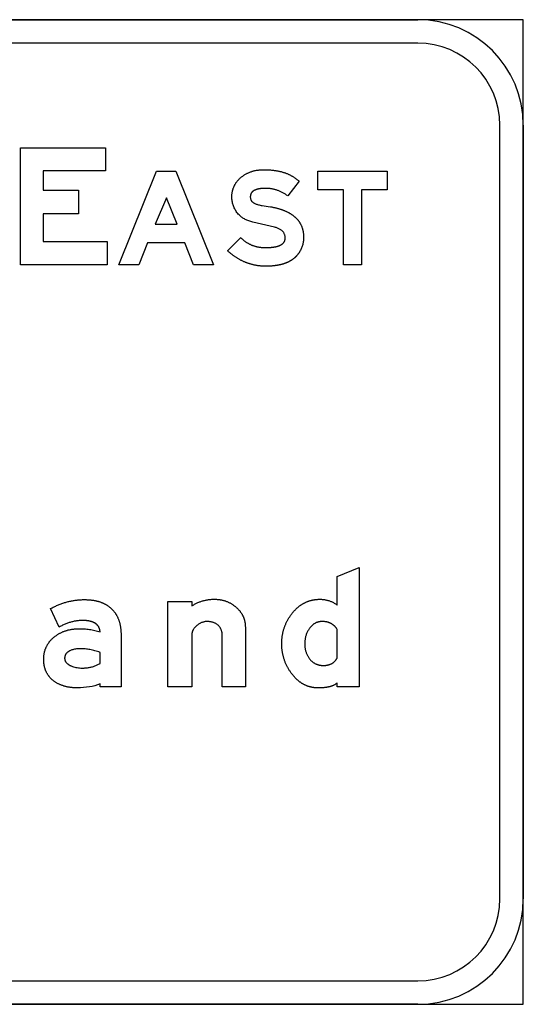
# Model space of a CAD drawing. Header units: millimetres. Extents: x 150 to 408, y 124 to 210.
# Tile 17 of 17: x 365 to 408, y 126 to 210. Entities that reach past the tile are written whole.
import ezdxf

# ---------------------------------------------------------------- set-up
doc = ezdxf.new("R2010")
doc.units = ezdxf.units.MM

msp = doc.modelspace()

# ---------------------------------------------------------------- linework, layer by layer
for p, q in [((408, 210, 1), (300, 210, 1)), ((309, 210, 1), (399, 210, 1)), ((309, 210, 1), (399, 210, 1)), ((408, 126, 1), (408, 210, 1)), ((399, 208, 1), (309, 208, 1)), ((399, 208, 1), (309, 208, 1)), ((406, 135, 1), (406, 201, 1)), ((406, 135, 1), (406, 201, 1)), ((408, 201, 1), (408, 135, 1)), ((408, 201, 1), (408, 135, 1)), ((309, 128, 1), (399, 128, 1)), ((309, 128, 1), (399, 128, 1)), ((300, 126, 1), (408, 126, 1)), ((399, 126, 1), (309, 126, 1)), ((399, 126, 1), (309, 126, 1))]:
    msp.add_line(p, q)
for points in [[(367.061761, 191.076739), (372.510199, 191.076739), (372.510199, 189.077302), (365.113761, 189.077302), (365.113761, 199.074427), (372.370261, 199.074427), (372.370261, 197.094989), (367.061761, 197.094989), (367.061761, 195.455489), (370.070886, 195.455489), (370.070886, 193.436052), (367.061761, 193.436052), (367.061761, 191.076739)], [(375.209136, 189.077302), (373.505761, 189.077302), (376.720636, 197.074427), (378.368011, 197.074427), (381.582886, 189.077302), (379.879511, 189.077302), (379.127761, 190.956614), (375.960886, 190.956614), (375.209136, 189.077302)], [(382.787511, 190.284864), (383.907136, 191.404489), (383.943056, 191.368801), (383.979352, 191.333881), (384.016025, 191.299728), (384.053074, 191.266342), (384.0905, 191.233724), (384.128302, 191.201873), (384.166481, 191.17079), (384.205036, 191.140475), (384.243968, 191.110926), (384.283277, 191.082146), (384.322962, 191.054132), (384.363023, 191.026887), (384.403461, 191.000408), (384.444275, 190.974698), (384.485467, 190.949754), (384.527034, 190.925579), (384.568978, 190.90217), (384.611299, 190.87953), (384.653996, 190.857656), (384.69707, 190.83655), (384.74052, 190.816212), (384.784347, 190.796641), (384.82855, 190.777838), (384.87313, 190.759802), (384.918086, 190.742533), (384.963419, 190.726032), (385.009128, 190.710299), (385.055214, 190.695333), (385.101676, 190.681135), (385.148515, 190.667704), (385.195731, 190.65504), (385.243323, 190.643144), (385.291291, 190.632016), (385.339636, 190.621654), (385.388358, 190.612061), (385.437456, 190.603235), (385.486931, 190.595176), (385.536782, 190.587885), (385.58701, 190.581362), (385.637614, 190.575605), (385.688595, 190.570617), (385.739952, 190.566396), (385.791686, 190.562942), (385.843796, 190.560256), (385.896283, 190.558337), (385.949146, 190.557186), (386.002386, 190.556802), (386.038266, 190.556894), (386.073763, 190.557171), (386.108875, 190.557633), (386.143604, 190.558279), (386.177949, 190.55911), (386.21191, 190.560125), (386.245487, 190.561325), (386.278681, 190.56271), (386.311491, 190.564279), (386.343917, 190.566033), (386.37596, 190.567972), (386.407619, 190.570095), (386.438894, 190.572403), (386.469785, 190.574896), (386.500292, 190.577573), (386.530416, 190.580434), (386.560156, 190.583481), (386.589513, 190.586712), (386.618485, 190.590127), (386.647074, 190.593728), (386.675279, 190.597513), (386.7031, 190.601482), (386.730538, 190.605636), (386.757592, 190.609975), (386.784262, 190.614498), (386.810548, 190.619206), (386.836451, 190.624099), (386.86197, 190.629176), (386.887105, 190.634438), (386.911856, 190.639885), (386.936224, 190.645516), (386.960208, 190.651332), (386.983808, 190.657332), (387.007025, 190.663517), (387.029857, 190.669887), (387.052306, 190.676441), (387.074371, 190.68318), (387.096053, 190.690104), (387.117351, 190.697212), (387.138265, 190.704505), (387.158795, 190.711982), (387.178941, 190.719644), (387.198704, 190.727491), (387.218083, 190.735522), (387.237078, 190.743738), (387.25569, 190.752139), (387.273918, 190.760724), (387.291762, 190.769494), (387.309222, 190.778448), (387.326298, 190.787587), (387.342991, 190.796911), (387.3593, 190.806419), (387.375226, 190.816112), (387.390767, 190.82599), (387.405925, 190.836052), (387.420699, 190.846299), (387.43509, 190.856731), (387.449096, 190.867347), (387.462719, 190.878147), (387.475958, 190.889133), (387.488814, 190.900303), (387.501285, 190.911657), (387.513373, 190.923197), (387.525077, 190.934921), (387.536398, 190.946829), (387.547334, 190.958922), (387.557887, 190.9712), (387.568056, 190.983662), (387.577842, 190.996309), (387.587243, 191.009141), (387.596261, 191.022157), (387.604896, 191.035358), (387.613146, 191.048744), (387.621013, 191.062314), (387.628496, 191.076069), (387.635595, 191.090008), (387.642311, 191.104132), (387.648642, 191.118441), (387.65459, 191.132934), (387.660155, 191.147612), (387.665335, 191.162475), (387.670132, 191.177522), (387.674545, 191.192754), (387.678574, 191.20817), (387.68222, 191.223771), (387.685482, 191.239557), (387.68836, 191.255528), (387.690854, 191.271682), (387.692965, 191.288022), (387.694691, 191.304546), (387.696035, 191.321255), (387.696994, 191.338149), (387.69757, 191.355227), (387.697761, 191.372489), (387.696206, 191.427802), (387.691539, 191.481782), (387.683761, 191.534429), (387.672872, 191.585743), (387.658872, 191.635724), (387.641761, 191.684372), (387.621539, 191.731688), (387.598206, 191.77767), (387.571761, 191.82232), (387.542206, 191.865636), (387.509539, 191.90762), (387.473761, 191.948271), (387.437927, 191.984423), (387.399347, 192.019061), (387.358022, 192.052185), (387.313951, 192.083796), (387.267134, 192.113893), (387.217572, 192.142476), (387.165264, 192.169546), (387.110211, 192.195102), (387.052412, 192.219144), (386.991868, 192.241673), (386.928578, 192.262688), (386.862542, 192.282189), (386.793761, 192.300177), (384.929761, 192.731989), (384.841146, 192.75385), (384.754992, 192.777603), (384.6713, 192.803249), (384.590069, 192.830788), (384.5113, 192.860221), (384.434992, 192.891546), (384.361146, 192.924765), (384.289761, 192.959877), (384.220838, 192.996882), (384.154377, 193.03578), (384.090377, 193.076571), (384.028838, 193.119256), (383.969761, 193.163833), (383.896321, 193.224134), (383.826401, 193.286674), (383.760001, 193.351454), (383.697121, 193.418473), (383.637761, 193.487732), (383.581921, 193.559229), (383.529601, 193.632967), (383.480801, 193.708943), (383.435521, 193.787159), (383.393761, 193.867614), (383.35415, 193.948972), (383.317984, 194.030441), (383.285261, 194.112021), (383.255984, 194.193712), (383.23015, 194.275514), (383.207761, 194.357427), (383.188817, 194.439451), (383.173317, 194.521587), (383.161261, 194.603833), (383.15265, 194.686191), (383.147484, 194.76866), (383.145761, 194.851239), (383.146155, 194.897639), (383.147334, 194.943653), (383.1493, 194.989282), (383.152052, 195.034525), (383.155591, 195.079383), (383.159916, 195.123855), (383.165028, 195.167941), (383.170926, 195.211642), (383.17761, 195.254958), (383.185081, 195.297888), (383.193338, 195.340432), (383.202381, 195.382591), (383.212211, 195.424365), (383.222828, 195.465752), (383.23423, 195.506755), (383.246419, 195.547372), (383.259395, 195.587603), (383.273156, 195.627449), (383.287705, 195.666909), (383.303039, 195.705984), (383.31916, 195.744674), (383.336068, 195.782977), (383.353761, 195.820896), (383.372242, 195.858429), (383.391508, 195.895576), (383.411561, 195.932338), (383.4324, 195.968714), (383.454026, 196.004705), (383.476438, 196.04031), (383.499637, 196.075529), (383.523621, 196.110364), (383.548393, 196.144812), (383.57395, 196.178875), (383.600294, 196.212553), (383.627425, 196.245845), (383.655342, 196.278752), (383.684045, 196.311273), (383.713535, 196.343408), (383.743811, 196.375158), (383.774873, 196.406523), (383.806722, 196.437502), (383.839357, 196.468096), (383.872778, 196.498304), (383.906986, 196.528126), (383.941981, 196.557563), (383.977761, 196.586614), (384.024142, 196.622306), (384.071047, 196.656932), (384.118478, 196.690493), (384.166434, 196.722988), (384.214915, 196.754418), (384.263921, 196.784783), (384.313452, 196.814082), (384.363509, 196.842315), (384.414091, 196.869483), (384.465198, 196.895586), (384.51683, 196.920624), (384.568987, 196.944595), (384.62167, 196.967502), (384.674878, 196.989343), (384.72861, 197.010119), (384.782869, 197.029829), (384.837652, 197.048474), (384.892961, 197.066053), (384.948794, 197.082567), (385.005153, 197.098016), (385.062037, 197.112399), (385.119447, 197.125717), (385.177381, 197.137969), (385.235841, 197.149156), (385.294826, 197.159277), (385.354336, 197.168334), (385.414371, 197.176324), (385.474932, 197.183249), (385.536017, 197.189109), (385.597628, 197.193904), (385.659764, 197.197633), (385.722426, 197.200296), (385.785612, 197.201894), (385.849324, 197.202427), (385.919235, 197.202136), (385.988497, 197.201263), (386.057108, 197.199808), (386.125069, 197.197771), (386.19238, 197.195151), (386.259042, 197.19195), (386.325053, 197.188167), (386.390414, 197.183801), (386.455125, 197.178854), (386.519186, 197.173324), (386.582597, 197.167213), (386.645357, 197.160519), (386.707468, 197.153243), (386.768929, 197.145386), (386.82974, 197.136946), (386.8899, 197.127924), (386.949411, 197.11832), (387.008272, 197.108134), (387.066482, 197.097366), (387.124043, 197.086016), (387.180953, 197.074084), (387.237214, 197.06157), (387.292824, 197.048474), (387.347784, 197.034796), (387.402094, 197.020535), (387.455755, 197.005693), (387.508765, 196.990269), (387.561125, 196.974262), (387.612835, 196.957674), (387.663895, 196.940503), (387.714305, 196.92275), (387.764065, 196.904416), (387.813175, 196.885499), (387.861635, 196.866), (387.909444, 196.845919), (387.956604, 196.825256), (388.003114, 196.804011), (388.048973, 196.782184), (388.094183, 196.759775), (388.138743, 196.736784), (388.182652, 196.713211), (388.225912, 196.689056), (388.268521, 196.664319), (388.31048, 196.638999), (388.35179, 196.613098), (388.392449, 196.586614), (388.459385, 196.539827), (388.522641, 196.495439), (388.58222, 196.453452), (388.638119, 196.413864), (388.69034, 196.376677), (388.738881, 196.341889), (388.783745, 196.309502), (388.824929, 196.279514), (388.862435, 196.251927), (388.896261, 196.226739), (387.920636, 194.963177), (387.868152, 195.001843), (387.815389, 195.03932), (387.762346, 195.075607), (387.709024, 195.110705), (387.655423, 195.144612), (387.601543, 195.17733), (387.547384, 195.208858), (387.492946, 195.239196), (387.438228, 195.268345), (387.383232, 195.296304), (387.327956, 195.323073), (387.272401, 195.348652), (387.216567, 195.373042), (387.160453, 195.396242), (387.104061, 195.418252), (387.047389, 195.439072), (386.990439, 195.458703), (386.933209, 195.477144), (386.8757, 195.494395), (386.817911, 195.510457), (386.759844, 195.525328), (386.701497, 195.53901), (386.642872, 195.551503), (386.583967, 195.562805), (386.524783, 195.572918), (386.46532, 195.581841), (386.405577, 195.589574), (386.345556, 195.596118), (386.285255, 195.601472), (386.224676, 195.605636), (386.163817, 195.60861), (386.102679, 195.610395), (386.041261, 195.610989), (386.006309, 195.61086), (385.971826, 195.610472), (385.937813, 195.609825), (385.904268, 195.608919), (385.871192, 195.607755), (385.838586, 195.606332), (385.806449, 195.60465), (385.774781, 195.602709), (385.743582, 195.60051), (385.712852, 195.598052), (385.682592, 195.595335), (385.652801, 195.592359), (385.623478, 195.589125), (385.594625, 195.585631), (385.566241, 195.581879), (385.538327, 195.577869), (385.510881, 195.573599), (385.483905, 195.569071), (385.457397, 195.564284), (385.431359, 195.559238), (385.40579, 195.553934), (385.38069, 195.548371), (385.35606, 195.542549), (385.331898, 195.536468), (385.308206, 195.530128), (385.284983, 195.52353), (385.262229, 195.516673), (385.239944, 195.509557), (385.218128, 195.502183), (385.196781, 195.494549), (385.175904, 195.486657), (385.155496, 195.478507), (385.135557, 195.470097), (385.116087, 195.461429), (385.097086, 195.452502), (385.078554, 195.443316), (385.060492, 195.433871), (385.042898, 195.424168), (385.025774, 195.414206), (385.009119, 195.403985), (384.992933, 195.393505), (384.977217, 195.382767), (384.961969, 195.37177), (384.947191, 195.360514), (384.932881, 195.348999), (384.919041, 195.337226), (384.90567, 195.325194), (384.892769, 195.312903), (384.880336, 195.300353), (384.868372, 195.287545), (384.856878, 195.274478), (384.845853, 195.261152), (384.835297, 195.247567), (384.82521, 195.233724), (384.815592, 195.219622), (384.806444, 195.205261), (384.797765, 195.190641), (384.789554, 195.175763), (384.781813, 195.160625), (384.774541, 195.145229), (384.767739, 195.129575), (384.761405, 195.113661), (384.755541, 195.097489), (384.750145, 195.081058), (384.745219, 195.064368), (384.740762, 195.04742), (384.736774, 195.030213), (384.733256, 195.012747), (384.730206, 194.995022), (384.727626, 194.977038), (384.725515, 194.958796), (384.723873, 194.940295), (384.7227, 194.921535), (384.721996, 194.902517), (384.721761, 194.883239), (384.722692, 194.84507), (384.725484, 194.808007), (384.730138, 194.772053), (384.736653, 194.737206), (384.74503, 194.703467), (384.755268, 194.670836), (384.767368, 194.639312), (384.781329, 194.608896), (384.797152, 194.579588), (384.814836, 194.551387), (384.834382, 194.524294), (384.855789, 194.498309), (384.879058, 194.473431), (384.904188, 194.449661), (384.93118, 194.426999), (384.960033, 194.405444), (384.990748, 194.384998), (385.023324, 194.365658), (385.057761, 194.347427), (385.106241, 194.322399), (385.158881, 194.298489), (385.215681, 194.275699), (385.276641, 194.254027), (385.341761, 194.233474), (385.411041, 194.214039), (385.484481, 194.195724), (385.562081, 194.178527), (385.643841, 194.162449), (385.729761, 194.147489), (385.905761, 194.118489), (386.081761, 194.095489), (386.257761, 194.072505), (386.433761, 194.043552), (386.490118, 194.033473), (386.545909, 194.023071), (386.601133, 194.012346), (386.65579, 194.001297), (386.709881, 193.989926), (386.763406, 193.978232), (386.816365, 193.966214), (386.868757, 193.953874), (386.920582, 193.94121), (386.971841, 193.928224), (387.022534, 193.914914), (387.072661, 193.901281), (387.122221, 193.887326), (387.171214, 193.873047), (387.219641, 193.858445), (387.267502, 193.84352), (387.314797, 193.828272), (387.361525, 193.812701), (387.407686, 193.796807), (387.453281, 193.780589), (387.49831, 193.764049), (387.542773, 193.747186), (387.586669, 193.729999), (387.629998, 193.71249), (387.672761, 193.694657), (387.714958, 193.676502), (387.756589, 193.658023), (387.797653, 193.639221), (387.83815, 193.620097), (387.878081, 193.600649), (387.917446, 193.580878), (387.956245, 193.560784), (387.994477, 193.540367), (388.032142, 193.519627), (388.069241, 193.498564), (388.105774, 193.477177), (388.141741, 193.455468), (388.177141, 193.433436), (388.211974, 193.41108), (388.246241, 193.388402), (388.279942, 193.3654), (388.313077, 193.342076), (388.345645, 193.318428), (388.377646, 193.294457), (388.409081, 193.270164), (388.43995, 193.245547), (388.470253, 193.220607), (388.499989, 193.195344), (388.529158, 193.169758), (388.557761, 193.143849), (388.585798, 193.117617), (388.613269, 193.091061), (388.640173, 193.064183), (388.66651, 193.036982), (388.692281, 193.009457), (388.717486, 192.98161), (388.742125, 192.953439), (388.766197, 192.924946), (388.789702, 192.896129), (388.812641, 192.866989), (388.835014, 192.837527), (388.856821, 192.807741), (388.878061, 192.777632), (388.898734, 192.7472), (388.918841, 192.716445), (388.938382, 192.685367), (388.957357, 192.653966), (388.975765, 192.622241), (388.993606, 192.590194), (389.010881, 192.557824), (389.02759, 192.52513), (389.043733, 192.492114), (389.059309, 192.458774), (389.074318, 192.425112), (389.088761, 192.391126), (389.102638, 192.356817), (389.115949, 192.322186), (389.128693, 192.287231), (389.14087, 192.251953), (389.152481, 192.216352), (389.163526, 192.180428), (389.174005, 192.144181), (389.183917, 192.107611), (389.193262, 192.070717), (389.202041, 192.033501), (389.210254, 191.995962), (389.217901, 191.958099), (389.224981, 191.919914), (389.231494, 191.881405), (389.237441, 191.842574), (389.242822, 191.803419), (389.247637, 191.763941), (389.251885, 191.724141), (389.255566, 191.684017), (389.258681, 191.64357), (389.26123, 191.6028), (389.263213, 191.561707), (389.264629, 191.520291), (389.265478, 191.478552), (389.265761, 191.436489), (389.264543, 191.356857), (389.260886, 191.277911), (389.254793, 191.199654), (389.246261, 191.122083), (389.235293, 191.0452), (389.221886, 190.969005), (389.206043, 190.893497), (389.187761, 190.818677), (389.167043, 190.744544), (389.143886, 190.671099), (389.118293, 190.598341), (389.090261, 190.526271), (389.059793, 190.454888), (389.026886, 190.384193), (388.991543, 190.314185), (388.953761, 190.244864), (388.938437, 190.218347), (388.922796, 190.192107), (388.90684, 190.166145), (388.890568, 190.140461), (388.87398, 190.115054), (388.857076, 190.089925), (388.839856, 190.065074), (388.822321, 190.0405), (388.804469, 190.016204), (388.786302, 189.992185), (388.767819, 189.968445), (388.74902, 189.944982), (388.729905, 189.921796), (388.710475, 189.898889), (388.690728, 189.876259), (388.670666, 189.853906), (388.650288, 189.831831), (388.629594, 189.810034), (388.608584, 189.788515), (388.587258, 189.767273), (388.565616, 189.746309), (388.543659, 189.725623), (388.521386, 189.705214), (388.498797, 189.685083), (388.475892, 189.66523), (388.452671, 189.645654), (388.429134, 189.626356), (388.405281, 189.607336), (388.381113, 189.588593), (388.356629, 189.570128), (388.331829, 189.551941), (388.306713, 189.534031), (388.281281, 189.516399), (388.255533, 189.499045), (388.22947, 189.481968), (388.20309, 189.465169), (388.176395, 189.448648), (388.149384, 189.432404), (388.122057, 189.416438), (388.094415, 189.40075), (388.066456, 189.385339), (388.038182, 189.370206), (388.009591, 189.355351), (387.980685, 189.340773), (387.951463, 189.326473), (387.921925, 189.312451), (387.892072, 189.298706), (387.861902, 189.285239), (387.831417, 189.27205), (387.800615, 189.259139), (387.769498, 189.246505), (387.738065, 189.234148), (387.706317, 189.22207), (387.674252, 189.210269), (387.641871, 189.198746), (387.609175, 189.1875), (387.576163, 189.176532), (387.542835, 189.165842), (387.509191, 189.155429), (387.475231, 189.145294), (387.440956, 189.135437), (387.406364, 189.125857), (387.371457, 189.116555), (387.336234, 189.107531), (387.300695, 189.098785), (387.26484, 189.090316), (387.228669, 189.082124), (387.192182, 189.074211), (387.15538, 189.066575), (387.118262, 189.059217), (387.080828, 189.052136), (387.043078, 189.045333), (387.005012, 189.038808), (386.96663, 189.03256), (386.927933, 189.026591), (386.888919, 189.020898), (386.84959, 189.015484), (386.809945, 189.010347), (386.769984, 189.005488), (386.729708, 189.000906), (386.689115, 188.996602), (386.648207, 188.992576), (386.606982, 188.988828), (386.565442, 188.985357), (386.523586, 188.982163), (386.481414, 188.979248), (386.438926, 188.97661), (386.396123, 188.97425), (386.353004, 188.972167), (386.309568, 188.970363), (386.265817, 188.968835), (386.22175, 188.967586), (386.177367, 188.966614), (386.132669, 188.96592), (386.087654, 188.965503), (386.042324, 188.965364), (385.989014, 188.96565), (385.935866, 188.966506), (385.882881, 188.967933), (385.830058, 188.96993), (385.777398, 188.972498), (385.7249, 188.975637), (385.672566, 188.979347), (385.620393, 188.983627), (385.568383, 188.988479), (385.516536, 188.9939), (385.464851, 188.999893), (385.413329, 189.006456), (385.361969, 189.01359), (385.310772, 189.021295), (385.259737, 189.02957), (385.208865, 189.038416), (385.158156, 189.047833), (385.107609, 189.057821), (385.057225, 189.068379), (385.007003, 189.079508), (384.956943, 189.091208), (384.907047, 189.103478), (384.857312, 189.116319), (384.807741, 189.129731), (384.758332, 189.143714), (384.709085, 189.158267), (384.660001, 189.173391), (384.61108, 189.189086), (384.562321, 189.205351), (384.513724, 189.222188), (384.465291, 189.239594), (384.417019, 189.257572), (384.368911, 189.27612), (384.320965, 189.295239), (384.273181, 189.314929), (384.22556, 189.33519), (384.178101, 189.356021), (384.130805, 189.377423), (384.083672, 189.399396), (384.036701, 189.421939), (383.989893, 189.445053), (383.943247, 189.468738), (383.896764, 189.492993), (383.850443, 189.51782), (383.804285, 189.543216), (383.758289, 189.569184), (383.712456, 189.595723), (383.666786, 189.622832), (383.621278, 189.650511), (383.575932, 189.678762), (383.53075, 189.707583), (383.485729, 189.736975), (383.440872, 189.766938), (383.396176, 189.797471), (383.351644, 189.828575), (383.307274, 189.86025), (383.263066, 189.892496), (383.219021, 189.925312), (383.175139, 189.958699), (383.131419, 189.992657), (383.087861, 190.027185), (383.044467, 190.062284), (383.001234, 190.097954), (382.958165, 190.134195), (382.915258, 190.171006), (382.872513, 190.208388), (382.829931, 190.246341), (382.787511, 190.284864)], [(394.201761, 189.077302), (392.665761, 189.077302), (392.665761, 195.482989), (390.466574, 195.482989), (390.466574, 197.074427), (396.384949, 197.074427), (396.384949, 195.482989), (394.201761, 195.482989), (394.201761, 189.077302)], [(377.584324, 194.795239), (376.608636, 192.556052), (378.480011, 192.556052), (377.584324, 194.795239)], [(394.001761, 153.077302), (392.141761, 153.077302), (392.141761, 153.417177), (392.113521, 153.393627), (392.084354, 153.37074), (392.054261, 153.348516), (392.023243, 153.326956), (391.991298, 153.30606), (391.958428, 153.285826), (391.924632, 153.266256), (391.88991, 153.24735), (391.854261, 153.229107), (391.817687, 153.211527), (391.780187, 153.194611), (391.741761, 153.178358), (391.70241, 153.162768), (391.662132, 153.147842), (391.620928, 153.133579), (391.578798, 153.119979), (391.535743, 153.107043), (391.491761, 153.094771), (391.446854, 153.083161), (391.401021, 153.072216), (391.354261, 153.061933), (391.306576, 153.052314), (391.257965, 153.043358), (391.208428, 153.035066), (391.157965, 153.027437), (391.106576, 153.020471), (391.054261, 153.014169), (391.001021, 153.00853), (390.946854, 153.003555), (390.891761, 152.999243), (390.835743, 152.995594), (390.778798, 152.992609), (390.720928, 152.990287), (390.662132, 152.988629), (390.60241, 152.987634), (390.541761, 152.987302), (390.499411, 152.987591), (390.457283, 152.988457), (390.415378, 152.9899), (390.373695, 152.991921), (390.332235, 152.994519), (390.290997, 152.997695), (390.249981, 153.001447), (390.209189, 153.005778), (390.168618, 153.010685), (390.12827, 153.01617), (390.088145, 153.022233), (390.048242, 153.028872), (390.008561, 153.036089), (389.969103, 153.043884), (389.929868, 153.052256), (389.890855, 153.061205), (389.852064, 153.070732), (389.813496, 153.080835), (389.775151, 153.091517), (389.737028, 153.102775), (389.699127, 153.114611), (389.661449, 153.127025), (389.623993, 153.140016), (389.58676, 153.153584), (389.54975, 153.167729), (389.512961, 153.182452), (389.476396, 153.197752), (389.440053, 153.21363), (389.403932, 153.230085), (389.368034, 153.247117), (389.332358, 153.264727), (389.296905, 153.282914), (389.261674, 153.301678), (389.226666, 153.32102), (389.19188, 153.340939), (389.157316, 153.361436), (389.122976, 153.38251), (389.088857, 153.404161), (389.054961, 153.426389), (389.021288, 153.449195), (388.987837, 153.472579), (388.954609, 153.49654), (388.921603, 153.521078), (388.888819, 153.546193), (388.856258, 153.571886), (388.82392, 153.598156), (388.791804, 153.625004), (388.75991, 153.652429), (388.728239, 153.680431), (388.696791, 153.709011), (388.665565, 153.738168), (388.634561, 153.767902), (388.60378, 153.798214), (388.573222, 153.829103), (388.542886, 153.860569), (388.512772, 153.892613), (388.482881, 153.925234), (388.453212, 153.958433), (388.423766, 153.992209), (388.394542, 154.026562), (388.365541, 154.061493), (388.336763, 154.097001), (388.308206, 154.133087), (388.279873, 154.169749), (388.251761, 154.206989), (388.214403, 154.256906), (388.177885, 154.307129), (388.142206, 154.357658), (388.107366, 154.408493), (388.073366, 154.459635), (388.040206, 154.511082), (388.007885, 154.562835), (387.976403, 154.614894), (387.945761, 154.667259), (387.915959, 154.719931), (387.886996, 154.772908), (387.858872, 154.826192), (387.831589, 154.879781), (387.805144, 154.933677), (387.779539, 154.987878), (387.754774, 155.042386), (387.730848, 155.0972), (387.707761, 155.152319), (387.685514, 155.207745), (387.664107, 155.263477), (387.643539, 155.319515), (387.623811, 155.375859), (387.604922, 155.432509), (387.586872, 155.489465), (387.569663, 155.546727), (387.553292, 155.604295), (387.537761, 155.662169), (387.52307, 155.72035), (387.509218, 155.778836), (387.496206, 155.837628), (387.484033, 155.896727), (387.4727, 155.956131), (387.462206, 156.015842), (387.452552, 156.075858), (387.443737, 156.136181), (387.435761, 156.196809), (387.428626, 156.257744), (387.422329, 156.318985), (387.416872, 156.380532), (387.412255, 156.442385), (387.408477, 156.504543), (387.405539, 156.567008), (387.40344, 156.629779), (387.402181, 156.692856), (387.401761, 156.756239), (387.402164, 156.81862), (387.403373, 156.880693), (387.405387, 156.942458), (387.408208, 157.003916), (387.411834, 157.065066), (387.416266, 157.125908), (387.421503, 157.186442), (387.427547, 157.246669), (387.434396, 157.306588), (387.442051, 157.366199), (387.450512, 157.425503), (387.459779, 157.484499), (387.469851, 157.543187), (387.480729, 157.601567), (387.492413, 157.65964), (387.504903, 157.717405), (387.518199, 157.774862), (387.5323, 157.832011), (387.547207, 157.888853), (387.56292, 157.945387), (387.579439, 158.001614), (387.596764, 158.057532), (387.614894, 158.113143), (387.63383, 158.168446), (387.653572, 158.223442), (387.67412, 158.27813), (387.695473, 158.33251), (387.717633, 158.386582), (387.740598, 158.440347), (387.764369, 158.493803), (387.788946, 158.546953), (387.814328, 158.599794), (387.840516, 158.652328), (387.867511, 158.704554), (387.89531, 158.756472), (387.923916, 158.808083), (387.953328, 158.859385), (387.983545, 158.910381), (388.014568, 158.961068), (388.046397, 159.011448), (388.079032, 159.06152), (388.112472, 159.111284), (388.146718, 159.160741), (388.18177, 159.209889), (388.217628, 159.25873), (388.254292, 159.307264), (388.291761, 159.355489), (388.321258, 159.392687), (388.351, 159.429298), (388.380985, 159.465324), (388.411215, 159.500764), (388.441688, 159.535618), (388.472406, 159.569887), (388.503368, 159.603569), (388.534574, 159.636666), (388.566024, 159.669177), (388.597718, 159.701103), (388.629657, 159.732442), (388.66184, 159.763196), (388.694266, 159.793364), (388.726937, 159.822946), (388.759852, 159.851942), (388.793011, 159.880353), (388.826415, 159.908178), (388.860062, 159.935417), (388.893954, 159.96207), (388.92809, 159.988137), (388.962469, 160.013619), (388.997093, 160.038515), (389.031962, 160.062825), (389.067074, 160.086549), (389.10243, 160.109688), (389.138031, 160.13224), (389.173876, 160.154207), (389.209965, 160.175588), (389.246298, 160.196384), (389.282875, 160.216593), (389.319696, 160.236217), (389.356761, 160.255255), (389.394071, 160.273707), (389.431625, 160.291574), (389.469423, 160.308854), (389.507465, 160.325549), (389.545751, 160.341658), (389.584281, 160.357182), (389.623055, 160.372119), (389.662074, 160.386471), (389.701337, 160.400237), (389.740843, 160.413417), (389.780594, 160.426011), (389.82059, 160.43802), (389.860829, 160.449443), (389.901312, 160.46028), (389.94204, 160.470531), (389.983011, 160.480197), (390.024227, 160.489276), (390.065687, 160.49777), (390.107391, 160.505678), (390.14934, 160.513), (390.191532, 160.519737), (390.233968, 160.525888), (390.276649, 160.531453), (390.319574, 160.536432), (390.362743, 160.540825), (390.406156, 160.544633), (390.449813, 160.547855), (390.493715, 160.550491), (390.53786, 160.552541), (390.58225, 160.554005), (390.626883, 160.554884), (390.671761, 160.555177), (390.734785, 160.554377), (390.797457, 160.551978), (390.859777, 160.547979), (390.921745, 160.54238), (390.983361, 160.535182), (391.044625, 160.526384), (391.105537, 160.515987), (391.166097, 160.50399), (391.226305, 160.490393), (391.286161, 160.475197), (391.345665, 160.458401), (391.404817, 160.440006), (391.463617, 160.420011), (391.522065, 160.398416), (391.580161, 160.375222), (391.637905, 160.350428), (391.695297, 160.324035), (391.752337, 160.296042), (391.809025, 160.266449), (391.865361, 160.235257), (391.921345, 160.202465), (391.976977, 160.168074), (392.032257, 160.132083), (392.087185, 160.094492), (392.141761, 160.055302), (392.141761, 162.484614), (394.001761, 163.254364), (394.001761, 153.077302)], [(373.697761, 153.077302), (371.909761, 153.077302), (371.909761, 153.327239), (371.687668, 153.247892), (371.461199, 153.179786), (371.230355, 153.122923), (370.995136, 153.077302), (370.754297, 153.042302), (370.50659, 153.017302), (370.252015, 153.002302), (369.990574, 152.997302), (369.923384, 152.997726), (369.856895, 152.998996), (369.791107, 153.001114), (369.726019, 153.004079), (369.661633, 153.007891), (369.597948, 153.012551), (369.534964, 153.018057), (369.472681, 153.024411), (369.411098, 153.031612), (369.350217, 153.03966), (369.290036, 153.048555), (369.230557, 153.058297), (369.171779, 153.068886), (369.113701, 153.080323), (369.056325, 153.092606), (368.999649, 153.105737), (368.943675, 153.119715), (368.888401, 153.13454), (368.833828, 153.150213), (368.779957, 153.166732), (368.726786, 153.184099), (368.674316, 153.202313), (368.622547, 153.221373), (368.57148, 153.241282), (368.521113, 153.262037), (368.471447, 153.283639), (368.422482, 153.306089), (368.374218, 153.329385), (368.326655, 153.353529), (368.279793, 153.37852), (368.233632, 153.404358), (368.188172, 153.431043), (368.143413, 153.458576), (368.099355, 153.486955), (368.055998, 153.516182), (368.013342, 153.546256), (367.971386, 153.577177), (367.936949, 153.603781), (367.903208, 153.63081), (367.870162, 153.658262), (367.837812, 153.686138), (367.806158, 153.714438), (367.775199, 153.743161), (367.744936, 153.772309), (367.715369, 153.80188), (367.686497, 153.831875), (367.658321, 153.862294), (367.630841, 153.893137), (367.604057, 153.924404), (367.577968, 153.956095), (367.552575, 153.988209), (367.527878, 154.020748), (367.503876, 154.05371), (367.48057, 154.087096), (367.45796, 154.120906), (367.436045, 154.155139), (367.414826, 154.189797), (367.394303, 154.224878), (367.374476, 154.260384), (367.355344, 154.296313), (367.336908, 154.332666), (367.319168, 154.369443), (367.302123, 154.406643), (367.285774, 154.444268), (367.270121, 154.482316), (367.255163, 154.520788), (367.240901, 154.559684), (367.227335, 154.599004), (367.214465, 154.638748), (367.20229, 154.678916), (367.190811, 154.719507), (367.180028, 154.760523), (367.16994, 154.801962), (367.160548, 154.843825), (367.151852, 154.886112), (367.143851, 154.928822), (367.136546, 154.971957), (367.129937, 155.015515), (367.124024, 155.059498), (367.118806, 155.103904), (367.114284, 155.148734), (367.110458, 155.193988), (367.107327, 155.239665), (367.104892, 155.285767), (367.103153, 155.332292), (367.102109, 155.379241), (367.101761, 155.426614), (367.102113, 155.472967), (367.103166, 155.518972), (367.104922, 155.56463), (367.10738, 155.60994), (367.110541, 155.654902), (367.114404, 155.699517), (367.11897, 155.743784), (367.124238, 155.787703), (367.130208, 155.831275), (367.136881, 155.8745), (367.144256, 155.917376), (367.152333, 155.959906), (367.161113, 156.002087), (367.170595, 156.043921), (367.18078, 156.085408), (367.191667, 156.126546), (367.203256, 156.167338), (367.215548, 156.207781), (367.228542, 156.247877), (367.242238, 156.287626), (367.256637, 156.327027), (367.271739, 156.36608), (367.287542, 156.404786), (367.304048, 156.443144), (367.321257, 156.481155), (367.339168, 156.518818), (367.357781, 156.556133), (367.377096, 156.593101), (367.397114, 156.629721), (367.417835, 156.665994), (367.439258, 156.701919), (367.461383, 156.737496), (367.48421, 156.772726), (367.50774, 156.807608), (367.531972, 156.842143), (367.556907, 156.87633), (367.582544, 156.91017), (367.608884, 156.943662), (367.635925, 156.976806), (367.66367, 157.009603), (367.692116, 157.042052), (367.721265, 157.074153), (367.751117, 157.105907), (367.78167, 157.137314), (367.812927, 157.168373), (367.844885, 157.199084), (367.877546, 157.229448), (367.910909, 157.259464), (367.944975, 157.289132), (367.979743, 157.318453), (368.015214, 157.347426), (368.051386, 157.376052), (368.09524, 157.409961), (368.139658, 157.442989), (368.184642, 157.475137), (368.23019, 157.506403), (368.276305, 157.536789), (368.322984, 157.566295), (368.370229, 157.594919), (368.418039, 157.622663), (368.466414, 157.649526), (368.515354, 157.675508), (368.56486, 157.700609), (368.614931, 157.72483), (368.665567, 157.74817), (368.716768, 157.770629), (368.768535, 157.792208), (368.820867, 157.812905), (368.873764, 157.832722), (368.927227, 157.851658), (368.981254, 157.869714), (369.035847, 157.886889), (369.091005, 157.903183), (369.146729, 157.918596), (369.203018, 157.933128), (369.259872, 157.94678), (369.317291, 157.959551), (369.375275, 157.971441), (369.433825, 157.98245), (369.49294, 157.992579), (369.55262, 158.001827), (369.612866, 158.010194), (369.673676, 158.01768), (369.735052, 158.024286), (369.796994, 158.030011), (369.8595, 158.034855), (369.922572, 158.038818), (369.986209, 158.041901), (370.050411, 158.044103), (370.115179, 158.045424), (370.180511, 158.045864), (370.302631, 158.044621), (370.423775, 158.040889), (370.543941, 158.034669), (370.663131, 158.025962), (370.781345, 158.014767), (370.898581, 158.001084), (371.014841, 157.984914), (371.130125, 157.966256), (371.244431, 157.945109), (371.357761, 157.921476), (371.470115, 157.895354), (371.581491, 157.866744), (371.691891, 157.835647), (371.801315, 157.802062), (371.909761, 157.765989), (371.908407, 157.78864), (371.906668, 157.811027), (371.904546, 157.833148), (371.902039, 157.855004), (371.899149, 157.876595), (371.895875, 157.897921), (371.892217, 157.918983), (371.888175, 157.939779), (371.883749, 157.960311), (371.87894, 157.980578), (371.873746, 158.000579), (371.868169, 158.020316), (371.862208, 158.039788), (371.855863, 158.058995), (371.849134, 158.077937), (371.842021, 158.096614), (371.834524, 158.115026), (371.826644, 158.133174), (371.818379, 158.151056), (371.809731, 158.168673), (371.800699, 158.186026), (371.791283, 158.203113), (371.781483, 158.219936), (371.771299, 158.236494), (371.760731, 158.252787), (371.74978, 158.268814), (371.738444, 158.284577), (371.726725, 158.300075), (371.714622, 158.315309), (371.702135, 158.330277), (371.689264, 158.34498), (371.676009, 158.359418), (371.66237, 158.373592), (371.648348, 158.3875), (371.633941, 158.401144), (371.619151, 158.414522), (371.603977, 158.427636), (371.588419, 158.440485), (371.572477, 158.453069), (371.556151, 158.465388), (371.539442, 158.477442), (371.522348, 158.489231), (371.504871, 158.500755), (371.487009, 158.512014), (371.468764, 158.523009), (371.450135, 158.533738), (371.431122, 158.544203), (371.411726, 158.554402), (371.391945, 158.564337), (371.371781, 158.574006), (371.351232, 158.583411), (371.3303, 158.592551), (371.308984, 158.601426), (371.287284, 158.610036), (371.2652, 158.618381), (371.242732, 158.626461), (371.219881, 158.634277), (371.196645, 158.641827), (371.173026, 158.649112), (371.149022, 158.656133), (371.124635, 158.662888), (371.099864, 158.669379), (371.07471, 158.675605), (371.049171, 158.681565), (371.023248, 158.687261), (370.996942, 158.692692), (370.970251, 158.697858), (370.943177, 158.702759), (370.915719, 158.707396), (370.887877, 158.711767), (370.859651, 158.715873), (370.831042, 158.719714), (370.802048, 158.723291), (370.77267, 158.726602), (370.742909, 158.729649), (370.712764, 158.732431), (370.682235, 158.734948), (370.651322, 158.737199), (370.620025, 158.739186), (370.588344, 158.740908), (370.55628, 158.742365), (370.523831, 158.743558), (370.490999, 158.744485), (370.457783, 158.745147), (370.424183, 158.745545), (370.390199, 158.745677), (370.322283, 158.744963), (370.254215, 158.742821), (370.185993, 158.739251), (370.117619, 158.734252), (370.049091, 158.727826), (369.980411, 158.719971), (369.911578, 158.710689), (369.842592, 158.699978), (369.773453, 158.687839), (369.704161, 158.674272), (369.634716, 158.659277), (369.565119, 158.642854), (369.495368, 158.625003), (369.425465, 158.605724), (369.355408, 158.585017), (369.285199, 158.562881), (369.214837, 158.539318), (369.144322, 158.514326), (369.073654, 158.487906), (369.002833, 158.460058), (368.931859, 158.430782), (368.860732, 158.400078), (368.789453, 158.367946), (368.71802, 158.334386), (368.646435, 158.299398), (368.574697, 158.262982), (368.502805, 158.225137), (368.430761, 158.185864), (367.690949, 159.755364), (367.764662, 159.795348), (367.838472, 159.834265), (367.912378, 159.872116), (367.986382, 159.908901), (368.060482, 159.944619), (368.134679, 159.979271), (368.208973, 160.012857), (368.283364, 160.045377), (368.357852, 160.076831), (368.432437, 160.107218), (368.507119, 160.136539), (368.581897, 160.164794), (368.656772, 160.191983), (368.731744, 160.218105), (368.806813, 160.243161), (368.881979, 160.267151), (368.957242, 160.290075), (369.032602, 160.311933), (369.108058, 160.332724), (369.183612, 160.352449), (369.259262, 160.371108), (369.335009, 160.388701), (369.410853, 160.405227), (369.486794, 160.420687), (369.562831, 160.435081), (369.638966, 160.448409), (369.715197, 160.460671), (369.791526, 160.471866), (369.867951, 160.481995), (369.944473, 160.491058), (370.021092, 160.499055), (370.097808, 160.505985), (370.17462, 160.511849), (370.25153, 160.516647), (370.328536, 160.520379), (370.405639, 160.523045), (370.482839, 160.524644), (370.560136, 160.525177), (370.619442, 160.524877), (370.678203, 160.523977), (370.73642, 160.522478), (370.794092, 160.520378), (370.851221, 160.517679), (370.907805, 160.51438), (370.963845, 160.510481), (371.01934, 160.505982), (371.074292, 160.500883), (371.128699, 160.495184), (371.182562, 160.488886), (371.23588, 160.481988), (371.288655, 160.47449), (371.340885, 160.466392), (371.392571, 160.457694), (371.443712, 160.448396), (371.49431, 160.438499), (371.544363, 160.428001), (371.593872, 160.416904), (371.642836, 160.405207), (371.691257, 160.39291), (371.739133, 160.380013), (371.786465, 160.366517), (371.833252, 160.35242), (371.879496, 160.337724), (371.925195, 160.322428), (371.97035, 160.306532), (372.01496, 160.290036), (372.059027, 160.27294), (372.102549, 160.255244), (372.145527, 160.236949), (372.18796, 160.218054), (372.22985, 160.198559), (372.271195, 160.178464), (372.311996, 160.157769), (372.352252, 160.136474), (372.391965, 160.11458), (372.431133, 160.092085), (372.469757, 160.068991), (372.507836, 160.045297), (372.545372, 160.021003), (372.582363, 159.996109), (372.61881, 159.970616), (372.654712, 159.944522), (372.690071, 159.917829), (372.724885, 159.890536), (372.759155, 159.862643), (372.79288, 159.83415), (372.826062, 159.805057), (372.858699, 159.775364), (372.889488, 159.746248), (372.919701, 159.716659), (372.949338, 159.686597), (372.978401, 159.656061), (373.006887, 159.625052), (373.034798, 159.593571), (373.062134, 159.561616), (373.088894, 159.529188), (373.115079, 159.496286), (373.140688, 159.462912), (373.165722, 159.429065), (373.19018, 159.394744), (373.214063, 159.35995), (373.23737, 159.324684), (373.260102, 159.288944), (373.282259, 159.252731), (373.303839, 159.216045), (373.324845, 159.178885), (373.345275, 159.141253), (373.365129, 159.103147), (373.384408, 159.064569), (373.403111, 159.025517), (373.421239, 158.985992), (373.438791, 158.945994), (373.455768, 158.905523), (373.47217, 158.864579), (373.487996, 158.823161), (373.503246, 158.781271), (373.517921, 158.738907), (373.532021, 158.696071), (373.545545, 158.652761), (373.558493, 158.608978), (373.570866, 158.564722), (373.582664, 158.519992), (373.593886, 158.47479), (373.604532, 158.429114), (373.614603, 158.382966), (373.624099, 158.336344), (373.633019, 158.289249), (373.641363, 158.241681), (373.649133, 158.19364), (373.656326, 158.145126), (373.662944, 158.096139), (373.668987, 158.046678), (373.674454, 157.996745), (373.679346, 157.946338), (373.683662, 157.895458), (373.687403, 157.844105), (373.690568, 157.792279), (373.693157, 157.73998), (373.695172, 157.687208), (373.69661, 157.633962), (373.697474, 157.580244), (373.697761, 157.526052), (373.697761, 153.077302)], [(379.729761, 153.077302), (377.701761, 153.077302), (377.701761, 160.375239), (379.729761, 160.375239), (379.730511, 159.985302), (379.787389, 160.02266), (379.844755, 160.058753), (379.90261, 160.093578), (379.960954, 160.127138), (380.019786, 160.15943), (380.079106, 160.190457), (380.138916, 160.220217), (380.199214, 160.248711), (380.26, 160.275938), (380.321275, 160.301899), (380.383039, 160.326594), (380.445291, 160.350022), (380.508032, 160.372184), (380.571262, 160.393079), (380.63498, 160.412708), (380.699187, 160.431071), (380.763882, 160.448167), (380.829066, 160.463997), (380.894739, 160.47856), (380.9609, 160.491858), (381.02755, 160.503888), (381.094689, 160.514653), (381.162316, 160.52415), (381.230431, 160.532382), (381.299036, 160.539347), (381.368129, 160.545046), (381.43771, 160.549478), (381.50778, 160.552644), (381.578339, 160.554544), (381.649386, 160.555177), (381.708561, 160.554668), (381.767274, 160.553141), (381.825524, 160.550595), (381.883311, 160.547031), (381.940635, 160.542449), (381.997497, 160.536849), (382.053897, 160.53023), (382.109834, 160.522594), (382.165308, 160.513939), (382.22032, 160.504266), (382.274869, 160.493574), (382.328956, 160.481864), (382.38258, 160.469137), (382.435741, 160.455391), (382.48844, 160.440626), (382.540677, 160.424844), (382.59245, 160.408043), (382.643761, 160.390224), (382.69461, 160.371387), (382.744996, 160.351531), (382.794919, 160.330657), (382.84438, 160.308766), (382.893378, 160.285855), (382.941914, 160.261927), (382.989987, 160.23698), (383.037598, 160.211016), (383.084746, 160.184032), (383.131431, 160.156031), (383.177654, 160.127012), (383.223414, 160.096974), (383.268712, 160.065918), (383.313547, 160.033844), (383.357919, 160.000751), (383.401829, 159.966641), (383.445277, 159.931512), (383.488261, 159.895364), (383.524639, 159.864273), (383.56018, 159.832799), (383.594885, 159.800943), (383.628753, 159.768705), (383.661785, 159.736085), (383.693981, 159.703083), (383.725341, 159.669699), (383.755865, 159.635933), (383.785552, 159.601784), (383.814403, 159.567254), (383.842418, 159.532341), (383.869596, 159.497046), (383.895938, 159.461369), (383.921444, 159.425311), (383.946114, 159.388869), (383.969947, 159.352046), (383.992944, 159.314841), (384.015105, 159.277254), (384.03643, 159.239284), (384.056918, 159.200933), (384.076571, 159.162199), (384.095386, 159.123083), (384.113366, 159.083585), (384.130509, 159.043705), (384.146816, 159.003443), (384.162287, 158.962799), (384.176922, 158.921773), (384.19072, 158.880364), (384.203682, 158.838574), (384.215808, 158.796401), (384.227097, 158.753847), (384.237551, 158.71091), (384.247168, 158.667591), (384.255948, 158.62389), (384.263893, 158.579807), (384.271001, 158.535342), (384.277273, 158.490494), (384.282709, 158.445265), (384.287308, 158.399654), (384.291071, 158.35366), (384.293998, 158.307284), (384.296089, 158.260526), (384.297343, 158.213387), (384.297761, 158.165864), (384.297761, 153.077302), (382.329761, 153.077302), (382.329761, 157.456052), (382.328956, 157.509742), (382.326541, 157.562276), (382.322516, 157.613653), (382.316882, 157.663875), (382.309637, 157.712941), (382.300782, 157.76085), (382.290317, 157.807604), (382.278242, 157.853202), (382.264557, 157.897643), (382.249263, 157.940929), (382.232358, 157.983058), (382.213843, 158.024032), (382.193718, 158.063849), (382.171984, 158.10251), (382.148639, 158.140016), (382.123684, 158.176365), (382.09712, 158.211558), (382.068945, 158.245595), (382.03916, 158.278477), (382.007766, 158.310202), (381.974761, 158.340771), (381.936797, 158.373046), (381.897642, 158.403578), (381.857296, 158.432364), (381.815759, 158.459406), (381.77303, 158.484703), (381.72911, 158.508256), (381.684, 158.530063), (381.637698, 158.550127), (381.590205, 158.568445), (381.54152, 158.585019), (381.491645, 158.599849), (381.440579, 158.612933), (381.388321, 158.624274), (381.334872, 158.633869), (381.280232, 158.64172), (381.224401, 158.647826), (381.167379, 158.652188), (381.109166, 158.654805), (381.049761, 158.655677), (380.993568, 158.654501), (380.937927, 158.650973), (380.882841, 158.645093), (380.828308, 158.63686), (380.774329, 158.626276), (380.720903, 158.61334), (380.668031, 158.598051), (380.615713, 158.580411), (380.563948, 158.560418), (380.512737, 158.538073), (380.46208, 158.513376), (380.411976, 158.486328), (380.362426, 158.456927), (380.313429, 158.425174), (380.264986, 158.391068), (380.217097, 158.354611), (380.169761, 158.315802), (380.13067, 158.282879), (380.093398, 158.249544), (380.057943, 158.215795), (380.024307, 158.181633), (379.992489, 158.147057), (379.962489, 158.112069), (379.934307, 158.076667), (379.907943, 158.040852), (379.883398, 158.004623), (379.86067, 157.967982), (379.839761, 157.930927), (379.82067, 157.893459), (379.803398, 157.855578), (379.787943, 157.817283), (379.774307, 157.778576), (379.762489, 157.739455), (379.752489, 157.699921), (379.744307, 157.659973), (379.737943, 157.619613), (379.733398, 157.578839), (379.73067, 157.537652), (379.729761, 157.496052), (379.729761, 153.077302)], [(392.141761, 155.566614), (392.141761, 157.955927), (392.122436, 157.988852), (392.102555, 158.020983), (392.082119, 158.052321), (392.061126, 158.082866), (392.039579, 158.112617), (392.017476, 158.141575), (391.994817, 158.169739), (391.971603, 158.197111), (391.947833, 158.223688), (391.923507, 158.249473), (391.898626, 158.274464), (391.87319, 158.298662), (391.847198, 158.322066), (391.82065, 158.344677), (391.793547, 158.366495), (391.765888, 158.387519), (391.737674, 158.40775), (391.708904, 158.427187), (391.679579, 158.445831), (391.649698, 158.463682), (391.619261, 158.480739), (391.588269, 158.497004), (391.556722, 158.512474), (391.524619, 158.527151), (391.49196, 158.541035), (391.458746, 158.554126), (391.424976, 158.566423), (391.39065, 158.577927), (391.355769, 158.588637), (391.320333, 158.598555), (391.284341, 158.607678), (391.247793, 158.616009), (391.21069, 158.623546), (391.173031, 158.630289), (391.134817, 158.636239), (391.096047, 158.641396), (391.056722, 158.64576), (391.016841, 158.64933), (390.976404, 158.652107), (390.935412, 158.65409), (390.893865, 158.65528), (390.851761, 158.655677), (390.810191, 158.655108), (390.769117, 158.6534), (390.728538, 158.650555), (390.688456, 158.64657), (390.648869, 158.641448), (390.609778, 158.635187), (390.571183, 158.627788), (390.533084, 158.619251), (390.49548, 158.609575), (390.458373, 158.598761), (390.421761, 158.586809), (390.385646, 158.573718), (390.350026, 158.559489), (390.314902, 158.544122), (390.280274, 158.527617), (390.246142, 158.509973), (390.212505, 158.49119), (390.179365, 158.47127), (390.14672, 158.450211), (390.114571, 158.428014), (390.082918, 158.404679), (390.051761, 158.380205), (390.0211, 158.354593), (389.990935, 158.327842), (389.961266, 158.299954), (389.932092, 158.270927), (389.903414, 158.240761), (389.875232, 158.209458), (389.847547, 158.177016), (389.820356, 158.143435), (389.793662, 158.108717), (389.767464, 158.07286), (389.741761, 158.035864), (389.704711, 157.979483), (389.669561, 157.922302), (389.636311, 157.864321), (389.604961, 157.805539), (389.575511, 157.745958), (389.547961, 157.685577), (389.522311, 157.624396), (389.498561, 157.562414), (389.476711, 157.499633), (389.456761, 157.436052), (389.438711, 157.371671), (389.422561, 157.306489), (389.408311, 157.240508), (389.395961, 157.173727), (389.385511, 157.106146), (389.376961, 157.037764), (389.370311, 156.968583), (389.365561, 156.898602), (389.362711, 156.827821), (389.361761, 156.756239), (389.362536, 156.691459), (389.364862, 156.627511), (389.368737, 156.564393), (389.374162, 156.502107), (389.381138, 156.440652), (389.389663, 156.380029), (389.399739, 156.320236), (389.411364, 156.261275), (389.42454, 156.203146), (389.439266, 156.145847), (389.455542, 156.08938), (389.473368, 156.033744), (389.492744, 155.97894), (389.513671, 155.924966), (389.536147, 155.871824), (389.560173, 155.819514), (389.58575, 155.768034), (389.612877, 155.717386), (389.641553, 155.667569), (389.67178, 155.618584), (389.703557, 155.570429), (389.736884, 155.523106), (389.771761, 155.476614), (389.801085, 155.440445), (389.830991, 155.405462), (389.86148, 155.371665), (389.892552, 155.339053), (389.924207, 155.307627), (389.956444, 155.277388), (389.989264, 155.248334), (390.022667, 155.220466), (390.056652, 155.193784), (390.09122, 155.168287), (390.126371, 155.143977), (390.162105, 155.120852), (390.198421, 155.098914), (390.23532, 155.078161), (390.272802, 155.058594), (390.310866, 155.040213), (390.349514, 155.023018), (390.388744, 155.007008), (390.428556, 154.992185), (390.468952, 154.978547), (390.50993, 154.966096), (390.551491, 154.95483), (390.593634, 154.94475), (390.636361, 154.935856), (390.67967, 154.928148), (390.723562, 154.921625), (390.768036, 154.916289), (390.813093, 154.912138), (390.858733, 154.909174), (390.904956, 154.907395), (390.951761, 154.906802), (390.992968, 154.907214), (391.033586, 154.908452), (391.073618, 154.910513), (391.113061, 154.9134), (391.151918, 154.917112), (391.190186, 154.921648), (391.227868, 154.927009), (391.264961, 154.933194), (391.301468, 154.940205), (391.337386, 154.94804), (391.372718, 154.9567), (391.407461, 154.966185), (391.441618, 154.976495), (391.475186, 154.987629), (391.508168, 154.999588), (391.540561, 155.012372), (391.572368, 155.025981), (391.603586, 155.040414), (391.634218, 155.055672), (391.664261, 155.071755), (391.693718, 155.088663), (391.722586, 155.106395), (391.750868, 155.124952), (391.778561, 155.144334), (391.805668, 155.164541), (391.832186, 155.185573), (391.858118, 155.207429), (391.883461, 155.23011), (391.908218, 155.253616), (391.932386, 155.277947), (391.955968, 155.303102), (391.978961, 155.329082), (392.001368, 155.355887), (392.023186, 155.383517), (392.044418, 155.411971), (392.065061, 155.44125), (392.085118, 155.471354), (392.104586, 155.502283), (392.123468, 155.534036), (392.141761, 155.566614)], [(371.909761, 155.076739), (371.909761, 156.026489), (371.79898, 156.064013), (371.689136, 156.099116), (371.58023, 156.131799), (371.472261, 156.16206), (371.36523, 156.1899), (371.259136, 156.21532), (371.15398, 156.238318), (371.049761, 156.258896), (370.94648, 156.277052), (370.844136, 156.292788), (370.74273, 156.306103), (370.642261, 156.316997), (370.54273, 156.32547), (370.444136, 156.331523), (370.34648, 156.335154), (370.249761, 156.336364), (370.156621, 156.335043), (370.06629, 156.331077), (369.97877, 156.324468), (369.894059, 156.315216), (369.812158, 156.30332), (369.733067, 156.28878), (369.656786, 156.271596), (369.583315, 156.251769), (369.512654, 156.229299), (369.444803, 156.204185), (369.379761, 156.176427), (369.344137, 156.160561), (369.309857, 156.144063), (369.276922, 156.126935), (369.245331, 156.109177), (369.215084, 156.090787), (369.186181, 156.071766), (369.158623, 156.052115), (369.132409, 156.031833), (369.107539, 156.01092), (369.084014, 155.989376), (369.061833, 155.967202), (369.040996, 155.944396), (369.021503, 155.92096), (369.003355, 155.896893), (368.986552, 155.872195), (368.971092, 155.846866), (368.956977, 155.820906), (368.944206, 155.794316), (368.932779, 155.767095), (368.922697, 155.739242), (368.913959, 155.71076), (368.906565, 155.681646), (368.900516, 155.651901), (368.895811, 155.621526), (368.89245, 155.590519), (368.890434, 155.558882), (368.889761, 155.526614), (368.890427, 155.497872), (368.892425, 155.469557), (368.895754, 155.441669), (368.900415, 155.41421), (368.906408, 155.387179), (368.913733, 155.360576), (368.922389, 155.3344), (368.932377, 155.308653), (368.943697, 155.283333), (368.956349, 155.258441), (368.970332, 155.233977), (368.985647, 155.209941), (369.002294, 155.186333), (369.020273, 155.163153), (369.039583, 155.140401), (369.060225, 155.118077), (369.082199, 155.096181), (369.105505, 155.074712), (369.130142, 155.053672), (369.156111, 155.033059), (369.183412, 155.012875), (369.212044, 154.993118), (369.242009, 154.973789), (369.273305, 154.954888), (369.305933, 154.936415), (369.339892, 154.91837), (369.375183, 154.900753), (369.411807, 154.883563), (369.449761, 154.866802), (369.546305, 154.829037), (369.644823, 154.795716), (369.745317, 154.766837), (369.847786, 154.742401), (369.952231, 154.722408), (370.05865, 154.706858), (370.167045, 154.69575), (370.277416, 154.689086), (370.389761, 154.686864), (370.468398, 154.68767), (370.546125, 154.690087), (370.622943, 154.694114), (370.698852, 154.699753), (370.773852, 154.707003), (370.847943, 154.715863), (370.921125, 154.726335), (370.993398, 154.738418), (371.064761, 154.752112), (371.135216, 154.767417), (371.204761, 154.784333), (371.273398, 154.80286), (371.341125, 154.822999), (371.407943, 154.844748), (371.473852, 154.868108), (371.538852, 154.893079), (371.602943, 154.919662), (371.666125, 154.947855), (371.728398, 154.97766), (371.789761, 155.009075), (371.850216, 155.042102), (371.909761, 155.076739)]]:
    msp.add_lwpolyline(points)
for centre, radius, start, end in [((399, 201, 1), 9, 0, 90), ((399, 201, 1), 9, 0, 90), ((399, 201, 1), 7, 0, 90), ((399, 201, 1), 7, 0, 90), ((399, 135, 1), 7, 270.00001, 0.00001), ((399, 135, 1), 7, 270.00001, 0.00001), ((399, 135, 1), 9, 270.00001, 0.00001), ((399, 135, 1), 9, 270.00001, 0.00001)]:
    msp.add_arc(centre, radius, start, end)

doc.saveas('drawing.dxf')
